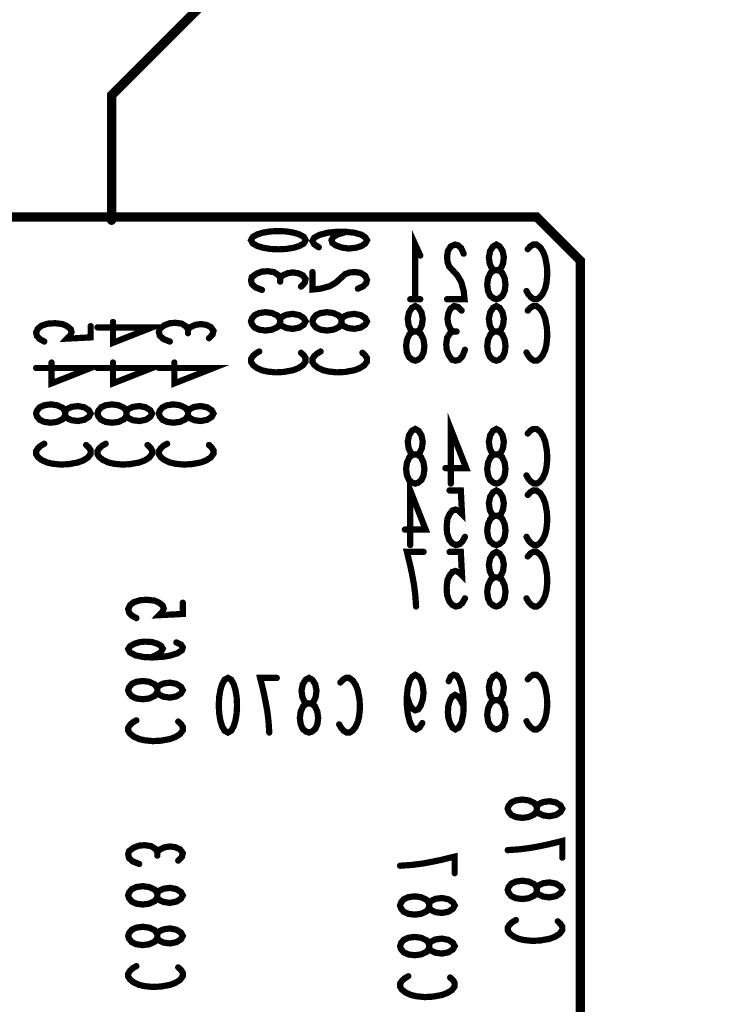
# Model space of a CAD drawing. Extents: x 0 to 8.86, y -3.29 to 6.3.
# Tile 20 of 129: x 4.79 to 5.25, y 0.51 to 1.14. Entities that reach past the tile are written whole.
import ezdxf

# ---------------------------------------------------------------- set-up
doc = ezdxf.new("R2010")
doc.units = 0
doc.layers.get('0').update_dxf_attribs({"color": 3, "linetype": 'CONTINUOUS'})

# ---------------------------------------------------------------- blocks, each defined once
blk = doc.blocks.new('PAD_R1')
at = {"const_width": 0.5}
blk.add_lwpolyline([(0.25, 0, 1), (-0.25, 0, 1)], format="xyb", close=True, dxfattribs=at)

msp = doc.modelspace()

# ---------------------------------------------------------------- linework, layer by layer
for points, const_width in [([(4.85, 1.015), (4.85, 1.095), (4.935, 1.18), (5.22, 1.18), (5.245, 1.205), (5.2445, 1.37913)], 0.006), ([(4.98287, 0.99766), (4.97996, 0.99953), (4.97879, 1.00166), (4.97996, 1.00379), (4.98346, 1.00566), (4.98871, 1.007), (4.99396, 1.00753), (5.00037, 1.00753), (5.00562, 1.007), (5.01029, 1.00566), (5.01262, 1.00406), (5.01379, 1.00219), (5.01262, 1.00006), (5.01029, 0.99846), (5.00679, 0.99739), (5.00212, 0.99686), (4.99804, 0.99739), (4.99396, 0.99873), (4.99162, 1.00033), (4.99104, 1.00219), (4.99221, 1.00433), (4.99512, 1.00593), (5.00037, 1.00753)], 0.004), ([(5.04472, 0.96438), (5.04472, 0.99938), (5.04792, 0.99238)], 0.004), ([(5.07578, 0.99355), (5.07418, 0.99705), (5.07231, 0.9988), (5.07018, 0.99938), (5.06751, 0.99821), (5.06565, 0.9953), (5.06511, 0.9918), (5.06538, 0.9883), (5.06645, 0.98538), (5.07178, 0.97955), (5.07418, 0.97546), (5.07578, 0.96963), (5.07632, 0.96438), (5.06511, 0.96438)], 0.004), ([(5.11685, 0.99646), (5.11845, 0.99821), (5.12031, 0.99938), (5.12245, 0.99938), (5.12485, 0.99763), (5.12671, 0.99471), (5.12805, 0.99121), (5.12912, 0.98538), (5.12938, 0.98013), (5.12885, 0.97488), (5.12805, 0.97138), (5.12645, 0.96788), (5.12458, 0.96555), (5.12272, 0.96438), (5.12085, 0.96438), (5.11898, 0.96555), (5.11738, 0.9673), (5.11605, 0.96963)], 0.004), ([(4.94642, 0.97033), (4.94234, 0.97193), (4.94, 0.97406), (4.93942, 0.97646), (4.94, 0.9786), (4.94292, 0.98073), (4.94642, 0.98206), (4.94992, 0.98233), (4.954, 0.98179), (4.95692, 0.97993), (4.95809, 0.97806), (4.95809, 0.97566)], 0.004), ([(4.95809, 0.97806), (4.95984, 0.97966), (4.96275, 0.981), (4.96625, 0.98153), (4.96975, 0.981), (4.97267, 0.97966), (4.97442, 0.97726), (4.97384, 0.97486), (4.9715, 0.97246)], 0.004), ([(5.00796, 0.97113), (5.01146, 0.97273), (5.01321, 0.97459), (5.01379, 0.97673), (5.01262, 0.97939), (5.00971, 0.98126), (5.00621, 0.98179), (5.00271, 0.98153), (4.99979, 0.98046), (4.99396, 0.97513), (4.98987, 0.97273), (4.98404, 0.97113), (4.97879, 0.97059), (4.97879, 0.98179)], 0.004), ([(5.04792, 0.96438), (5.04152, 0.96438)], 0.004), ([(5.06885, 0.94368), (5.06725, 0.94543), (5.06591, 0.94834), (5.06538, 0.95184), (5.06591, 0.95534), (5.06725, 0.95826), (5.06965, 0.96001), (5.07205, 0.95943), (5.07445, 0.95709)], 0.004), ([(5.11685, 0.95709), (5.11845, 0.95884), (5.12031, 0.96001), (5.12245, 0.96001), (5.12485, 0.95826), (5.12671, 0.95534), (5.12805, 0.95184), (5.12912, 0.94601), (5.12938, 0.94076), (5.12885, 0.93551), (5.12805, 0.93201), (5.12645, 0.92851), (5.12458, 0.92618), (5.12272, 0.92501), (5.12085, 0.92501), (5.11898, 0.92618), (5.11738, 0.92793), (5.11605, 0.93026)], 0.004), ([(4.80687, 0.93727), (4.80396, 0.93887), (4.80221, 0.94074), (4.80163, 0.94314), (4.80279, 0.94554), (4.80512, 0.94741), (4.80921, 0.94874), (4.81387, 0.94901), (4.81854, 0.94847), (4.82146, 0.94714), (4.82379, 0.94527), (4.82437, 0.94341), (4.82379, 0.94154), (4.82146, 0.93914), (4.83662, 0.93994), (4.83662, 0.94714)], 0.004), ([(4.84099, 0.94634), (4.87599, 0.94634), (4.85091, 0.93647), (4.85091, 0.94981)], 0.004), ([(4.88736, 0.93727), (4.88328, 0.93887), (4.88095, 0.94101), (4.88036, 0.94341), (4.88095, 0.94554), (4.88386, 0.94767), (4.88736, 0.94901), (4.89086, 0.94927), (4.89495, 0.94874), (4.89786, 0.94687), (4.89903, 0.94501), (4.89903, 0.94261)], 0.004), ([(4.89903, 0.94501), (4.90078, 0.94661), (4.9037, 0.94794), (4.9072, 0.94847), (4.9107, 0.94794), (4.91361, 0.94661), (4.91536, 0.94421), (4.91478, 0.94181), (4.91245, 0.93941)], 0.004), ([(5.07658, 0.93201), (5.07498, 0.92793), (5.07285, 0.92559), (5.07045, 0.92501), (5.06831, 0.92559), (5.06618, 0.92851), (5.06485, 0.93201), (5.06458, 0.93551), (5.06511, 0.93959), (5.06698, 0.94251), (5.06885, 0.94368), (5.07125, 0.94368)], 0.004), ([(4.9715, 0.93006), (4.97325, 0.92846), (4.97442, 0.9266), (4.97442, 0.92446), (4.97267, 0.92206), (4.96975, 0.9202), (4.96625, 0.91886), (4.96042, 0.91779), (4.95517, 0.91753), (4.94992, 0.91806), (4.94642, 0.91886), (4.94292, 0.92046), (4.94059, 0.92233), (4.93942, 0.92419), (4.93942, 0.92606), (4.94059, 0.92793), (4.94234, 0.92953), (4.94467, 0.93086)], 0.004), ([(5.01087, 0.93006), (5.01262, 0.92846), (5.01379, 0.9266), (5.01379, 0.92446), (5.01204, 0.92206), (5.00912, 0.9202), (5.00562, 0.91886), (4.99979, 0.91779), (4.99454, 0.91753), (4.98929, 0.91806), (4.98579, 0.91886), (4.98229, 0.92046), (4.97996, 0.92233), (4.97879, 0.92419), (4.97879, 0.92606), (4.97996, 0.92793), (4.98171, 0.92953), (4.98404, 0.93086)], 0.004), ([(4.80163, 0.92034), (4.83662, 0.92034), (4.81154, 0.91047), (4.81154, 0.92381)], 0.004), ([(4.84099, 0.92034), (4.87599, 0.92034), (4.85091, 0.91047), (4.85091, 0.92381)], 0.004), ([(4.88036, 0.92034), (4.91536, 0.92034), (4.89028, 0.91047), (4.89028, 0.92381)], 0.004), ([(5.06751, 0.84627), (5.06751, 0.88127), (5.07738, 0.85619), (5.06405, 0.85619)], 0.004), ([(5.11685, 0.87835), (5.11845, 0.8801), (5.12031, 0.88127), (5.12245, 0.88127), (5.12485, 0.87952), (5.12671, 0.8766), (5.12805, 0.8731), (5.12912, 0.86727), (5.12938, 0.86202), (5.12885, 0.85677), (5.12805, 0.85327), (5.12645, 0.84977), (5.12458, 0.84744), (5.12272, 0.84627), (5.12085, 0.84627), (5.11898, 0.84744), (5.11738, 0.84919), (5.11605, 0.85152)], 0.004), ([(4.83371, 0.87101), (4.83546, 0.86941), (4.83662, 0.86754), (4.83662, 0.86541), (4.83487, 0.86301), (4.83196, 0.86114), (4.82846, 0.85981), (4.82262, 0.85874), (4.81737, 0.85847), (4.81212, 0.85901), (4.80862, 0.85981), (4.80512, 0.86141), (4.80279, 0.86327), (4.80163, 0.86514), (4.80163, 0.86701), (4.80279, 0.86887), (4.80454, 0.87047), (4.80687, 0.87181)], 0.004), ([(4.87308, 0.87101), (4.87483, 0.86941), (4.87599, 0.86754), (4.87599, 0.86541), (4.87424, 0.86301), (4.87133, 0.86114), (4.86783, 0.85981), (4.86199, 0.85874), (4.85674, 0.85847), (4.85149, 0.85901), (4.84799, 0.85981), (4.84449, 0.86141), (4.84216, 0.86327), (4.84099, 0.86514), (4.84099, 0.86701), (4.84216, 0.86887), (4.84391, 0.87047), (4.84624, 0.87181)], 0.004), ([(4.91245, 0.87101), (4.9142, 0.86941), (4.91536, 0.86754), (4.91536, 0.86541), (4.91361, 0.86301), (4.9107, 0.86114), (4.9072, 0.85981), (4.90136, 0.85874), (4.89611, 0.85847), (4.89086, 0.85901), (4.88736, 0.85981), (4.88386, 0.86141), (4.88153, 0.86327), (4.88036, 0.86514), (4.88036, 0.86701), (4.88153, 0.86887), (4.88328, 0.87047), (4.88561, 0.87181)], 0.004), ([(5.04151, 0.8069), (5.04151, 0.8419), (5.05138, 0.81682), (5.03805, 0.81682)], 0.004), ([(5.07658, 0.81215), (5.07498, 0.80923), (5.07312, 0.80748), (5.07072, 0.8069), (5.06831, 0.80807), (5.06645, 0.8104), (5.06511, 0.81448), (5.06485, 0.81915), (5.06538, 0.82382), (5.06672, 0.82673), (5.06858, 0.82907), (5.07045, 0.82965), (5.07231, 0.82907), (5.07471, 0.82673), (5.07392, 0.8419), (5.06672, 0.8419)], 0.004), ([(5.11685, 0.83898), (5.11845, 0.84073), (5.12031, 0.8419), (5.12245, 0.8419), (5.12485, 0.84015), (5.12671, 0.83723), (5.12805, 0.83373), (5.12912, 0.8279), (5.12938, 0.82265), (5.12885, 0.8174), (5.12805, 0.8139), (5.12645, 0.8104), (5.12458, 0.80807), (5.12272, 0.8069), (5.12085, 0.8069), (5.11898, 0.80807), (5.11738, 0.80982), (5.11605, 0.81215)], 0.004), ([(5.04525, 0.76753), (5.04472, 0.77511), (5.04391, 0.78153), (5.04285, 0.78736), (5.04151, 0.79378), (5.03938, 0.80253), (5.05005, 0.80253)], 0.004), ([(5.07658, 0.77278), (5.07498, 0.76986), (5.07312, 0.76811), (5.07072, 0.76753), (5.06831, 0.7687), (5.06645, 0.77103), (5.06511, 0.77511), (5.06485, 0.77978), (5.06538, 0.78445), (5.06672, 0.78736), (5.06858, 0.7897), (5.07045, 0.79028), (5.07231, 0.7897), (5.07471, 0.78736), (5.07392, 0.80253), (5.06672, 0.80253)], 0.004), ([(5.11685, 0.79961), (5.11845, 0.80136), (5.12031, 0.80253), (5.12245, 0.80253), (5.12485, 0.80078), (5.12671, 0.79786), (5.12805, 0.79436), (5.12912, 0.78853), (5.12938, 0.78328), (5.12885, 0.77803), (5.12805, 0.77453), (5.12645, 0.77103), (5.12458, 0.7687), (5.12272, 0.76753), (5.12085, 0.76753), (5.11898, 0.7687), (5.11738, 0.77045), (5.11605, 0.77278)], 0.004), ([(4.86593, 0.76011), (4.86301, 0.76171), (4.86126, 0.76357), (4.86068, 0.76597), (4.86185, 0.76838), (4.86418, 0.77024), (4.86826, 0.77158), (4.87293, 0.77184), (4.8776, 0.77131), (4.88051, 0.76997), (4.88285, 0.76811), (4.88343, 0.76624), (4.88285, 0.76438), (4.88051, 0.76198), (4.89568, 0.76277), (4.89568, 0.76997)], 0.004), ([(4.87526, 0.73491), (4.87935, 0.73677), (4.88168, 0.73838), (4.88285, 0.74051), (4.88168, 0.74238), (4.87935, 0.74371), (4.87585, 0.74478), (4.87176, 0.74504), (4.86826, 0.74478), (4.86476, 0.74371), (4.86185, 0.74211), (4.86068, 0.74024), (4.86185, 0.73811), (4.86535, 0.73624), (4.8706, 0.73517), (4.87643, 0.73491), (4.88401, 0.73544), (4.8881, 0.73624), (4.89218, 0.73757), (4.8951, 0.73944), (4.89568, 0.74131), (4.89451, 0.74318), (4.8916, 0.74451)], 0.004), ([(5.04925, 0.69287), (5.04738, 0.68996), (5.04525, 0.68879), (5.04312, 0.68996), (5.04125, 0.69346), (5.03991, 0.69871), (5.03938, 0.70396), (5.03938, 0.71037), (5.03991, 0.71562), (5.04125, 0.72029), (5.04285, 0.72262), (5.04472, 0.72379), (5.04685, 0.72262), (5.04845, 0.72029), (5.04952, 0.71679), (5.05005, 0.71212), (5.04952, 0.70804), (5.04818, 0.70396), (5.04658, 0.70162), (5.04472, 0.70104), (5.04258, 0.70221), (5.04098, 0.70512), (5.03938, 0.71037)], 0.004), ([(5.07578, 0.70337), (5.07392, 0.70746), (5.07231, 0.70979), (5.07018, 0.71096), (5.06831, 0.70979), (5.06698, 0.70746), (5.06591, 0.70396), (5.06565, 0.69987), (5.06591, 0.69637), (5.06698, 0.69287), (5.06858, 0.68996), (5.07045, 0.68879), (5.07258, 0.68996), (5.07445, 0.69346), (5.07552, 0.69871), (5.07578, 0.70454), (5.07525, 0.71212), (5.07445, 0.71621), (5.07312, 0.72029), (5.07125, 0.72321), (5.06938, 0.72379), (5.06751, 0.72262), (5.06618, 0.71971)], 0.004), ([(5.11685, 0.72087), (5.11845, 0.72262), (5.12031, 0.72379), (5.12245, 0.72379), (5.12485, 0.72204), (5.12671, 0.71912), (5.12805, 0.71562), (5.12912, 0.70979), (5.12938, 0.70454), (5.12885, 0.69929), (5.12805, 0.69579), (5.12645, 0.69229), (5.12458, 0.68996), (5.12272, 0.68879), (5.12085, 0.68879), (5.11898, 0.68996), (5.11738, 0.69171), (5.11605, 0.69404)], 0.004), ([(4.95114, 0.68679), (4.95061, 0.69437), (4.94981, 0.70079), (4.94874, 0.70662), (4.94741, 0.71304), (4.94527, 0.72179), (4.95594, 0.72179)], 0.004), ([(4.99674, 0.71887), (4.99834, 0.72062), (5.0002, 0.72179), (5.00234, 0.72179), (5.00474, 0.72004), (5.0066, 0.71712), (5.00794, 0.71362), (5.00901, 0.70779), (5.00927, 0.70254), (5.00874, 0.69729), (5.00794, 0.69379), (5.00634, 0.69029), (5.00447, 0.68796), (5.00261, 0.68679), (5.00074, 0.68679), (4.99887, 0.68796), (4.99727, 0.68971), (4.99594, 0.69204)], 0.004), ([(4.89276, 0.69384), (4.89451, 0.69224), (4.89568, 0.69038), (4.89568, 0.68824), (4.89393, 0.68584), (4.89101, 0.68398), (4.88751, 0.68264), (4.88168, 0.68157), (4.87643, 0.68131), (4.87118, 0.68184), (4.86768, 0.68264), (4.86418, 0.68424), (4.86185, 0.68611), (4.86068, 0.68797), (4.86068, 0.68984), (4.86185, 0.69171), (4.8636, 0.69331), (4.86593, 0.69464)], 0.004), ([(5.104, 0.61147), (5.11158, 0.612), (5.118, 0.6128), (5.12383, 0.61387), (5.13025, 0.6152), (5.139, 0.61733), (5.139, 0.60667)], 0.004), ([(4.86768, 0.60263), (4.8636, 0.60423), (4.86126, 0.60636), (4.86068, 0.60876), (4.86126, 0.6109), (4.86418, 0.61303), (4.86768, 0.61436), (4.87118, 0.61463), (4.87526, 0.61409), (4.87818, 0.61223), (4.87935, 0.61036), (4.87935, 0.60796)], 0.004), ([(4.87935, 0.61036), (4.8811, 0.61196), (4.88401, 0.6133), (4.88751, 0.61383), (4.89101, 0.6133), (4.89393, 0.61196), (4.89568, 0.60956), (4.8951, 0.60716), (4.89276, 0.60476)], 0.004), ([(5.035, 0.60147), (5.04258, 0.602), (5.049, 0.6028), (5.05483, 0.60387), (5.06125, 0.6052), (5.07, 0.60733), (5.07, 0.59667)], 0.004), ([(5.13608, 0.56587), (5.13783, 0.56427), (5.139, 0.5624), (5.139, 0.56027), (5.13725, 0.55787), (5.13433, 0.556), (5.13083, 0.55467), (5.125, 0.5536), (5.11975, 0.55333), (5.1145, 0.55387), (5.111, 0.55467), (5.1075, 0.55627), (5.10517, 0.55813), (5.104, 0.56), (5.104, 0.56187), (5.10517, 0.56373), (5.10692, 0.56533), (5.10925, 0.56667)], 0.004), ([(4.89276, 0.53636), (4.89451, 0.53476), (4.89568, 0.5329), (4.89568, 0.53076), (4.89393, 0.52836), (4.89101, 0.5265), (4.88751, 0.52516), (4.88168, 0.52409), (4.87643, 0.52383), (4.87118, 0.52436), (4.86768, 0.52516), (4.86418, 0.52676), (4.86185, 0.52863), (4.86068, 0.53049), (4.86068, 0.53236), (4.86185, 0.53423), (4.8636, 0.53583), (4.86593, 0.53716)], 0.004), ([(5.06708, 0.52987), (5.06883, 0.52827), (5.07, 0.5264), (5.07, 0.52427), (5.06825, 0.52187), (5.06533, 0.52), (5.06183, 0.51867), (5.056, 0.5176), (5.05075, 0.51733), (5.0455, 0.51787), (5.042, 0.51867), (5.0385, 0.52027), (5.03617, 0.52213), (5.035, 0.524), (5.035, 0.52587), (5.03617, 0.52773), (5.03792, 0.52933), (5.04025, 0.53067)], 0.004)]:
    msp.add_lwpolyline(points, dxfattribs=dict(const_width=const_width))
for points, const_width in [([(4.4395, 1.01713), (5.1225, 1.01713), (5.1505, 0.98913), (5.1505, 0.24813), (5.1325, 0.23013), (4.4305, 0.23013), (4.4095, 0.25113), (4.4095, 1.00113), (4.4255, 1.01713)], 0.006), ([(4.97442, 1.00219), (4.97325, 1.00006), (4.97034, 0.99846), (4.96684, 0.99739), (4.96217, 0.99659), (4.95692, 0.99633), (4.95167, 0.99659), (4.947, 0.99739), (4.9435, 0.99846), (4.94059, 1.00006), (4.93942, 1.00219), (4.94059, 1.00433), (4.9435, 1.00593), (4.947, 1.007), (4.95167, 1.00779), (4.95692, 1.00806), (4.96217, 1.00779), (4.96684, 1.007), (4.97034, 1.00593), (4.97325, 1.00433)], 0.004), ([(5.09672, 0.96438), (5.09485, 0.96496), (5.09272, 0.96671), (5.09138, 0.96963), (5.09085, 0.97371), (5.09138, 0.9778), (5.09298, 0.9813), (5.09538, 0.98305), (5.09805, 0.98305), (5.09965, 0.98421), (5.10098, 0.98713), (5.10152, 0.99121), (5.10071, 0.9953), (5.09885, 0.99821), (5.09672, 0.99938), (5.09458, 0.99821), (5.09272, 0.9953), (5.09191, 0.99121), (5.09245, 0.98713), (5.09378, 0.98421), (5.09538, 0.98305), (5.09805, 0.98305), (5.10045, 0.9813), (5.10205, 0.9778), (5.10258, 0.97371), (5.10205, 0.96963), (5.10071, 0.96671), (5.09858, 0.96496)], 0.004), ([(5.04472, 0.92501), (5.04285, 0.92559), (5.04072, 0.92734), (5.03938, 0.93026), (5.03885, 0.93434), (5.03938, 0.93843), (5.04098, 0.94193), (5.04338, 0.94368), (5.04605, 0.94368), (5.04765, 0.94484), (5.04898, 0.94776), (5.04952, 0.95184), (5.04871, 0.95593), (5.04685, 0.95884), (5.04472, 0.96001), (5.04258, 0.95884), (5.04072, 0.95593), (5.03991, 0.95184), (5.04045, 0.94776), (5.04178, 0.94484), (5.04338, 0.94368), (5.04605, 0.94368), (5.04845, 0.94193), (5.05005, 0.93843), (5.05058, 0.93434), (5.05005, 0.93026), (5.04871, 0.92734), (5.04658, 0.92559)], 0.004), ([(5.09672, 0.92501), (5.09485, 0.92559), (5.09272, 0.92734), (5.09138, 0.93026), (5.09085, 0.93434), (5.09138, 0.93843), (5.09298, 0.94193), (5.09538, 0.94368), (5.09805, 0.94368), (5.09965, 0.94484), (5.10098, 0.94776), (5.10152, 0.95184), (5.10071, 0.95593), (5.09885, 0.95884), (5.09672, 0.96001), (5.09458, 0.95884), (5.09272, 0.95593), (5.09191, 0.95184), (5.09245, 0.94776), (5.09378, 0.94484), (5.09538, 0.94368), (5.09805, 0.94368), (5.10045, 0.94193), (5.10205, 0.93843), (5.10258, 0.93434), (5.10205, 0.93026), (5.10071, 0.92734), (5.09858, 0.92559)], 0.004), ([(4.93942, 0.95019), (4.94, 0.95206), (4.94175, 0.95419), (4.94467, 0.95553), (4.94875, 0.95606), (4.95284, 0.95553), (4.95634, 0.95393), (4.95809, 0.95153), (4.95809, 0.94886), (4.95925, 0.94726), (4.96217, 0.94593), (4.96625, 0.94539), (4.97034, 0.9462), (4.97325, 0.94806), (4.97442, 0.95019), (4.97325, 0.95233), (4.97034, 0.95419), (4.96625, 0.955), (4.96217, 0.95446), (4.95925, 0.95313), (4.95809, 0.95153), (4.95809, 0.94886), (4.95634, 0.94646), (4.95284, 0.94486), (4.94875, 0.94433), (4.94467, 0.94486), (4.94175, 0.9462), (4.94, 0.94833)], 0.004), ([(4.97879, 0.95019), (4.97937, 0.95206), (4.98112, 0.95419), (4.98404, 0.95553), (4.98812, 0.95606), (4.99221, 0.95553), (4.99571, 0.95393), (4.99746, 0.95153), (4.99746, 0.94886), (4.99862, 0.94726), (5.00154, 0.94593), (5.00562, 0.94539), (5.00971, 0.9462), (5.01262, 0.94806), (5.01379, 0.95019), (5.01262, 0.95233), (5.00971, 0.95419), (5.00562, 0.955), (5.00154, 0.95446), (4.99862, 0.95313), (4.99746, 0.95153), (4.99746, 0.94886), (4.99571, 0.94646), (4.99221, 0.94486), (4.98812, 0.94433), (4.98404, 0.94486), (4.98112, 0.9462), (4.97937, 0.94833)], 0.004), ([(4.80163, 0.89114), (4.80221, 0.89301), (4.80396, 0.89514), (4.80687, 0.89647), (4.81096, 0.89701), (4.81504, 0.89647), (4.81854, 0.89487), (4.82029, 0.89247), (4.82029, 0.88981), (4.82146, 0.88821), (4.82437, 0.88687), (4.82846, 0.88634), (4.83254, 0.88714), (4.83546, 0.88901), (4.83662, 0.89114), (4.83546, 0.89327), (4.83254, 0.89514), (4.82846, 0.89594), (4.82437, 0.89541), (4.82146, 0.89407), (4.82029, 0.89247), (4.82029, 0.88981), (4.81854, 0.88741), (4.81504, 0.88581), (4.81096, 0.88527), (4.80687, 0.88581), (4.80396, 0.88714), (4.80221, 0.88927)], 0.004), ([(4.84099, 0.89114), (4.84158, 0.89301), (4.84333, 0.89514), (4.84624, 0.89647), (4.85033, 0.89701), (4.85441, 0.89647), (4.85791, 0.89487), (4.85966, 0.89247), (4.85966, 0.88981), (4.86083, 0.88821), (4.86374, 0.88687), (4.86783, 0.88634), (4.87191, 0.88714), (4.87483, 0.88901), (4.87599, 0.89114), (4.87483, 0.89327), (4.87191, 0.89514), (4.86783, 0.89594), (4.86374, 0.89541), (4.86083, 0.89407), (4.85966, 0.89247), (4.85966, 0.88981), (4.85791, 0.88741), (4.85441, 0.88581), (4.85033, 0.88527), (4.84624, 0.88581), (4.84333, 0.88714), (4.84158, 0.88927)], 0.004), ([(4.88036, 0.89114), (4.88095, 0.89301), (4.8827, 0.89514), (4.88561, 0.89647), (4.8897, 0.89701), (4.89378, 0.89647), (4.89728, 0.89487), (4.89903, 0.89247), (4.89903, 0.88981), (4.9002, 0.88821), (4.90311, 0.88687), (4.9072, 0.88634), (4.91128, 0.88714), (4.9142, 0.88901), (4.91536, 0.89114), (4.9142, 0.89327), (4.91128, 0.89514), (4.9072, 0.89594), (4.90311, 0.89541), (4.9002, 0.89407), (4.89903, 0.89247), (4.89903, 0.88981), (4.89728, 0.88741), (4.89378, 0.88581), (4.8897, 0.88527), (4.88561, 0.88581), (4.8827, 0.88714), (4.88095, 0.88927)], 0.004), ([(5.04472, 0.84627), (5.04285, 0.84685), (5.04072, 0.8486), (5.03938, 0.85152), (5.03885, 0.8556), (5.03938, 0.85969), (5.04098, 0.86319), (5.04338, 0.86494), (5.04605, 0.86494), (5.04765, 0.8661), (5.04898, 0.86902), (5.04952, 0.8731), (5.04871, 0.87719), (5.04685, 0.8801), (5.04472, 0.88127), (5.04258, 0.8801), (5.04072, 0.87719), (5.03991, 0.8731), (5.04045, 0.86902), (5.04178, 0.8661), (5.04338, 0.86494), (5.04605, 0.86494), (5.04845, 0.86319), (5.05005, 0.85969), (5.05058, 0.8556), (5.05005, 0.85152), (5.04871, 0.8486), (5.04658, 0.84685)], 0.004), ([(5.09672, 0.84627), (5.09485, 0.84685), (5.09272, 0.8486), (5.09138, 0.85152), (5.09085, 0.8556), (5.09138, 0.85969), (5.09298, 0.86319), (5.09538, 0.86494), (5.09805, 0.86494), (5.09965, 0.8661), (5.10098, 0.86902), (5.10152, 0.8731), (5.10071, 0.87719), (5.09885, 0.8801), (5.09672, 0.88127), (5.09458, 0.8801), (5.09272, 0.87719), (5.09191, 0.8731), (5.09245, 0.86902), (5.09378, 0.8661), (5.09538, 0.86494), (5.09805, 0.86494), (5.10045, 0.86319), (5.10205, 0.85969), (5.10258, 0.8556), (5.10205, 0.85152), (5.10071, 0.8486), (5.09858, 0.84685)], 0.004), ([(5.09672, 0.8069), (5.09485, 0.80748), (5.09272, 0.80923), (5.09138, 0.81215), (5.09085, 0.81623), (5.09138, 0.82032), (5.09298, 0.82382), (5.09538, 0.82557), (5.09805, 0.82557), (5.09965, 0.82673), (5.10098, 0.82965), (5.10152, 0.83373), (5.10071, 0.83782), (5.09885, 0.84073), (5.09672, 0.8419), (5.09458, 0.84073), (5.09272, 0.83782), (5.09191, 0.83373), (5.09245, 0.82965), (5.09378, 0.82673), (5.09538, 0.82557), (5.09805, 0.82557), (5.10045, 0.82382), (5.10205, 0.82032), (5.10258, 0.81623), (5.10205, 0.81215), (5.10071, 0.80923), (5.09858, 0.80748)], 0.004), ([(5.09672, 0.76753), (5.09485, 0.76811), (5.09272, 0.76986), (5.09138, 0.77278), (5.09085, 0.77686), (5.09138, 0.78095), (5.09298, 0.78445), (5.09538, 0.7862), (5.09805, 0.7862), (5.09965, 0.78736), (5.10098, 0.79028), (5.10152, 0.79436), (5.10071, 0.79845), (5.09885, 0.80136), (5.09672, 0.80253), (5.09458, 0.80136), (5.09272, 0.79845), (5.09191, 0.79436), (5.09245, 0.79028), (5.09378, 0.78736), (5.09538, 0.7862), (5.09805, 0.7862), (5.10045, 0.78445), (5.10205, 0.78095), (5.10258, 0.77686), (5.10205, 0.77278), (5.10071, 0.76986), (5.09858, 0.76811)], 0.004), ([(5.09672, 0.68879), (5.09485, 0.68937), (5.09272, 0.69112), (5.09138, 0.69404), (5.09085, 0.69812), (5.09138, 0.70221), (5.09298, 0.70571), (5.09538, 0.70746), (5.09805, 0.70746), (5.09965, 0.70862), (5.10098, 0.71154), (5.10152, 0.71562), (5.10071, 0.71971), (5.09885, 0.72262), (5.09672, 0.72379), (5.09458, 0.72262), (5.09272, 0.71971), (5.09191, 0.71562), (5.09245, 0.71154), (5.09378, 0.70862), (5.09538, 0.70746), (5.09805, 0.70746), (5.10045, 0.70571), (5.10205, 0.70221), (5.10258, 0.69812), (5.10205, 0.69404), (5.10071, 0.69112), (5.09858, 0.68937)], 0.004), ([(4.86068, 0.71397), (4.86126, 0.71584), (4.86301, 0.71797), (4.86593, 0.71931), (4.87001, 0.71984), (4.8741, 0.71931), (4.8776, 0.71771), (4.87935, 0.71531), (4.87935, 0.71264), (4.88051, 0.71104), (4.88343, 0.70971), (4.88751, 0.70917), (4.8916, 0.70998), (4.89451, 0.71184), (4.89568, 0.71397), (4.89451, 0.71611), (4.8916, 0.71797), (4.88751, 0.71878), (4.88343, 0.71824), (4.88051, 0.71691), (4.87935, 0.71531), (4.87935, 0.71264), (4.8776, 0.71024), (4.8741, 0.70864), (4.87001, 0.70811), (4.86593, 0.70864), (4.86301, 0.70998), (4.86126, 0.71211)], 0.004), ([(4.92461, 0.72179), (4.92674, 0.72062), (4.92834, 0.71771), (4.92941, 0.71421), (4.93021, 0.70954), (4.93047, 0.70429), (4.93021, 0.69904), (4.92941, 0.69437), (4.92834, 0.69087), (4.92674, 0.68796), (4.92461, 0.68679), (4.92247, 0.68796), (4.92087, 0.69087), (4.9198, 0.69437), (4.91901, 0.69904), (4.91874, 0.70429), (4.91901, 0.70954), (4.9198, 0.71421), (4.92087, 0.71771), (4.92247, 0.72062)], 0.004), ([(4.97661, 0.68679), (4.97474, 0.68737), (4.97261, 0.68912), (4.97127, 0.69204), (4.97074, 0.69612), (4.97127, 0.70021), (4.97287, 0.70371), (4.97527, 0.70546), (4.97794, 0.70546), (4.97954, 0.70662), (4.98087, 0.70954), (4.98141, 0.71362), (4.9806, 0.71771), (4.97874, 0.72062), (4.97661, 0.72179), (4.97447, 0.72062), (4.97261, 0.71771), (4.9718, 0.71362), (4.97234, 0.70954), (4.97367, 0.70662), (4.97527, 0.70546), (4.97794, 0.70546), (4.98034, 0.70371), (4.98194, 0.70021), (4.98247, 0.69612), (4.98194, 0.69204), (4.9806, 0.68912), (4.97847, 0.68737)], 0.004), ([(5.104, 0.638), (5.10458, 0.63987), (5.10633, 0.642), (5.10925, 0.64333), (5.11333, 0.64387), (5.11742, 0.64333), (5.12092, 0.64173), (5.12267, 0.63933), (5.12267, 0.63667), (5.12383, 0.63507), (5.12675, 0.63373), (5.13083, 0.6332), (5.13492, 0.634), (5.13783, 0.63587), (5.139, 0.638), (5.13783, 0.64013), (5.13492, 0.642), (5.13083, 0.6428), (5.12675, 0.64227), (5.12383, 0.64093), (5.12267, 0.63933), (5.12267, 0.63667), (5.12092, 0.63427), (5.11742, 0.63267), (5.11333, 0.63213), (5.10925, 0.63267), (5.10633, 0.634), (5.10458, 0.63613)], 0.004), ([(5.104, 0.586), (5.10458, 0.58787), (5.10633, 0.59), (5.10925, 0.59133), (5.11333, 0.59187), (5.11742, 0.59133), (5.12092, 0.58973), (5.12267, 0.58733), (5.12267, 0.58467), (5.12383, 0.58307), (5.12675, 0.58173), (5.13083, 0.5812), (5.13492, 0.582), (5.13783, 0.58387), (5.139, 0.586), (5.13783, 0.58813), (5.13492, 0.59), (5.13083, 0.5908), (5.12675, 0.59027), (5.12383, 0.58893), (5.12267, 0.58733), (5.12267, 0.58467), (5.12092, 0.58227), (5.11742, 0.58067), (5.11333, 0.58013), (5.10925, 0.58067), (5.10633, 0.582), (5.10458, 0.58413)], 0.004), ([(4.86068, 0.58249), (4.86126, 0.58436), (4.86301, 0.58649), (4.86593, 0.58783), (4.87001, 0.58836), (4.8741, 0.58783), (4.8776, 0.58623), (4.87935, 0.58383), (4.87935, 0.58116), (4.88051, 0.57956), (4.88343, 0.57823), (4.88751, 0.57769), (4.8916, 0.5785), (4.89451, 0.58036), (4.89568, 0.58249), (4.89451, 0.58463), (4.8916, 0.58649), (4.88751, 0.5873), (4.88343, 0.58676), (4.88051, 0.58543), (4.87935, 0.58383), (4.87935, 0.58116), (4.8776, 0.57876), (4.8741, 0.57716), (4.87001, 0.57663), (4.86593, 0.57716), (4.86301, 0.5785), (4.86126, 0.58063)], 0.004), ([(5.035, 0.576), (5.03558, 0.57787), (5.03733, 0.58), (5.04025, 0.58133), (5.04433, 0.58187), (5.04842, 0.58133), (5.05192, 0.57973), (5.05367, 0.57733), (5.05367, 0.57467), (5.05483, 0.57307), (5.05775, 0.57173), (5.06183, 0.5712), (5.06592, 0.572), (5.06883, 0.57387), (5.07, 0.576), (5.06883, 0.57813), (5.06592, 0.58), (5.06183, 0.5808), (5.05775, 0.58027), (5.05483, 0.57893), (5.05367, 0.57733), (5.05367, 0.57467), (5.05192, 0.57227), (5.04842, 0.57067), (5.04433, 0.57013), (5.04025, 0.57067), (5.03733, 0.572), (5.03558, 0.57413)], 0.004), ([(4.86068, 0.55649), (4.86126, 0.55836), (4.86301, 0.56049), (4.86593, 0.56183), (4.87001, 0.56236), (4.8741, 0.56183), (4.8776, 0.56023), (4.87935, 0.55783), (4.87935, 0.55516), (4.88051, 0.55356), (4.88343, 0.55223), (4.88751, 0.55169), (4.8916, 0.5525), (4.89451, 0.55436), (4.89568, 0.55649), (4.89451, 0.55863), (4.8916, 0.56049), (4.88751, 0.5613), (4.88343, 0.56076), (4.88051, 0.55943), (4.87935, 0.55783), (4.87935, 0.55516), (4.8776, 0.55276), (4.8741, 0.55116), (4.87001, 0.55063), (4.86593, 0.55116), (4.86301, 0.5525), (4.86126, 0.55463)], 0.004), ([(5.035, 0.55), (5.03558, 0.55187), (5.03733, 0.554), (5.04025, 0.55533), (5.04433, 0.55587), (5.04842, 0.55533), (5.05192, 0.55373), (5.05367, 0.55133), (5.05367, 0.54867), (5.05483, 0.54707), (5.05775, 0.54573), (5.06183, 0.5452), (5.06592, 0.546), (5.06883, 0.54787), (5.07, 0.55), (5.06883, 0.55213), (5.06592, 0.554), (5.06183, 0.5548), (5.05775, 0.55427), (5.05483, 0.55293), (5.05367, 0.55133), (5.05367, 0.54867), (5.05192, 0.54627), (5.04842, 0.54467), (5.04433, 0.54413), (5.04025, 0.54467), (5.03733, 0.546), (5.03558, 0.54813)], 0.004)]:
    msp.add_lwpolyline(points, close=True, dxfattribs=dict(const_width=const_width))

# ---------------------------------------------------------------- block references
for p, xscale, yscale in [((4.85, 1.015), 0.006, 0.006), ((5.00037, 1.00753), 0.004, 0.004), ((4.98287, 0.99766), 0.004, 0.004), ((5.11685, 0.99646), 0.004, 0.004), ((5.04792, 0.99238), 0.004, 0.004), ((5.07578, 0.99355), 0.004, 0.004), ((4.95809, 0.97806), 0.004, 0.004), ((4.95809, 0.97566), 0.004, 0.004), ((4.97879, 0.98179), 0.004, 0.004), ((4.94642, 0.97033), 0.004, 0.004), ((4.9715, 0.97246), 0.004, 0.004), ((5.00796, 0.97113), 0.004, 0.004), ((5.11605, 0.96963), 0.004, 0.004), ((5.04152, 0.96438), 0.004, 0.004), ((5.04472, 0.96438), 0.004, 0.004), ((5.04792, 0.96438), 0.004, 0.004), ((5.06511, 0.96438), 0.004, 0.004), ((5.07445, 0.95709), 0.004, 0.004), ((5.11685, 0.95709), 0.004, 0.004), ((4.83662, 0.94714), 0.004, 0.004), ((4.84099, 0.94634), 0.004, 0.004), ((4.85091, 0.94981), 0.004, 0.004), ((4.89903, 0.94501), 0.004, 0.004), ((4.89903, 0.94261), 0.004, 0.004), ((4.91245, 0.93941), 0.004, 0.004), ((5.06885, 0.94368), 0.004, 0.004), ((5.07125, 0.94368), 0.004, 0.004), ((4.80687, 0.93727), 0.004, 0.004), ((4.88736, 0.93727), 0.004, 0.004), ((5.07658, 0.93201), 0.004, 0.004), ((4.94467, 0.93086), 0.004, 0.004), ((4.9715, 0.93006), 0.004, 0.004), ((4.98404, 0.93086), 0.004, 0.004), ((5.01087, 0.93006), 0.004, 0.004), ((5.11605, 0.93026), 0.004, 0.004), ((4.80163, 0.92034), 0.004, 0.004), ((4.81154, 0.92381), 0.004, 0.004), ((4.84099, 0.92034), 0.004, 0.004), ((4.85091, 0.92381), 0.004, 0.004), ((4.88036, 0.92034), 0.004, 0.004), ((4.89028, 0.92381), 0.004, 0.004), ((5.11685, 0.87835), 0.004, 0.004), ((4.80687, 0.87181), 0.004, 0.004), ((4.83371, 0.87101), 0.004, 0.004), ((4.84624, 0.87181), 0.004, 0.004), ((4.87308, 0.87101), 0.004, 0.004), ((4.88561, 0.87181), 0.004, 0.004), ((4.91245, 0.87101), 0.004, 0.004), ((5.06405, 0.85619), 0.004, 0.004), ((5.11605, 0.85152), 0.004, 0.004), ((5.06751, 0.84627), 0.004, 0.004), ((5.06672, 0.8419), 0.004, 0.004), ((5.11685, 0.83898), 0.004, 0.004), ((5.03805, 0.81682), 0.004, 0.004), ((5.07658, 0.81215), 0.004, 0.004), ((5.11605, 0.81215), 0.004, 0.004), ((5.04151, 0.8069), 0.004, 0.004), ((5.05005, 0.80253), 0.004, 0.004), ((5.06672, 0.80253), 0.004, 0.004), ((5.11685, 0.79961), 0.004, 0.004), ((4.89568, 0.76997), 0.004, 0.004), ((5.04525, 0.76753), 0.004, 0.004), ((5.07658, 0.77278), 0.004, 0.004), ((5.11605, 0.77278), 0.004, 0.004), ((4.86593, 0.76011), 0.004, 0.004), ((4.8916, 0.74451), 0.004, 0.004), ((4.87526, 0.73491), 0.004, 0.004), ((4.95594, 0.72179), 0.004, 0.004), ((4.99674, 0.71887), 0.004, 0.004), ((5.06618, 0.71971), 0.004, 0.004), ((5.11685, 0.72087), 0.004, 0.004), ((5.03938, 0.71037), 0.004, 0.004), ((5.07578, 0.70337), 0.004, 0.004), ((4.86593, 0.69464), 0.004, 0.004), ((4.89276, 0.69384), 0.004, 0.004), ((4.99594, 0.69204), 0.004, 0.004), ((5.04925, 0.69287), 0.004, 0.004), ((5.11605, 0.69404), 0.004, 0.004), ((4.95114, 0.68679), 0.004, 0.004), ((4.87935, 0.61036), 0.004, 0.004), ((5.104, 0.61147), 0.004, 0.004), ((4.87935, 0.60796), 0.004, 0.004), ((4.89276, 0.60476), 0.004, 0.004), ((5.139, 0.60667), 0.004, 0.004), ((4.86768, 0.60263), 0.004, 0.004), ((5.035, 0.60147), 0.004, 0.004), ((5.07, 0.59667), 0.004, 0.004), ((5.10925, 0.56667), 0.004, 0.004), ((5.13608, 0.56587), 0.004, 0.004), ((4.86593, 0.53716), 0.004, 0.004), ((4.89276, 0.53636), 0.004, 0.004), ((5.04025, 0.53067), 0.004, 0.004), ((5.06708, 0.52987), 0.004, 0.004)]:
    msp.add_blockref('PAD_R1', p, dxfattribs=dict(xscale=xscale, yscale=yscale))

doc.saveas('drawing.dxf')
